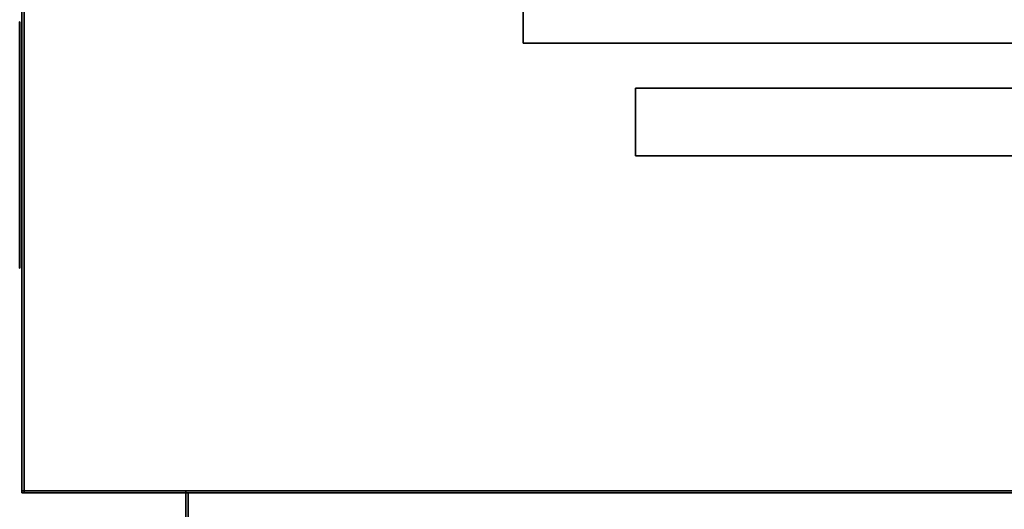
# Model space of a CAD drawing. Extents: x -4.6 to 32.5, y -2.8 to 24.
# Tile 2 of 256: x 0 to 4.4, y -0.1 to 2.1. Entities that reach past the tile are written whole.
import ezdxf

# ---------------------------------------------------------------- set-up
doc = ezdxf.new("R2010")
doc.units = 0

# ---------------------------------------------------------------- blocks, each defined once
blk = doc.blocks.new('Box-be300514-5f88-4fb0-88c5-2a2d2a6ac150')
at = {"color": 253, "linetype": 'Continuous', "true_color": 0xa0a0a0, "transparency": 33554687}
mesh = blk.add_polyface(dxfattribs=at)
corners = [(0, 0, 45.99), (10.91, 0, 45.99), (10.91, 24, 45.99), (0, 24, 45.99), (0, 0, 46), (10.91, 0, 46), (10.91, 24, 46), (0, 24, 46)]
mesh.append_faces([[corners[k] for k in face] for face in [(0, 1, 2, 3), (4, 5, 6, 7), (0, 1, 5, 4), (1, 2, 6, 5), (2, 3, 7, 6), (3, 0, 4, 7)]], dxfattribs={"color": 253})
blk = doc.blocks.new('Box-b5aaab5f-acc6-4b4d-8d09-dd513de3d442')
at = {"color": 253, "linetype": 'Continuous', "true_color": 0xa0a0a0, "transparency": 33554687}
mesh = blk.add_polyface(dxfattribs=at)
corners = [(0, 0), (32.5, 0), (32.5, 24), (0, 24), (0, 0, 0.01), (32.5, 0, 0.01), (32.5, 24, 0.01), (0, 24, 0.01)]
mesh.append_faces([[corners[k] for k in face] for face in [(0, 1, 2, 3), (4, 5, 6, 7), (0, 1, 5, 4), (1, 2, 6, 5), (2, 3, 7, 6), (3, 0, 4, 7)]], dxfattribs={"color": 253})
blk = doc.blocks.new('Box-729c95fe-81ac-4ffe-bc8a-76b15f2898c8')
at = {"color": 253, "linetype": 'Continuous', "true_color": 0xa0a0a0, "transparency": 33554687}
mesh = blk.add_polyface(dxfattribs=at)
corners = [(0, 0), (0.01, 0), (0.01, 24), (0, 24), (0, 0, 46), (0.01, 0, 46), (0.01, 24, 46), (0, 24, 46)]
mesh.append_faces([[corners[k] for k in face] for face in [(0, 1, 2, 3), (4, 5, 6, 7), (0, 1, 5, 4), (1, 2, 6, 5), (2, 3, 7, 6), (3, 0, 4, 7)]], dxfattribs={"color": 253})
blk = doc.blocks.new('Box-09fa70e4-ee90-4c30-adb7-9ead15a2dc3a')
at = {"color": 253, "linetype": 'Continuous', "true_color": 0xa0a0a0, "transparency": 33554687}
mesh = blk.add_polyface(dxfattribs=at)
corners = [(0.73, 0), (31.77, 0), (31.77, 0.01), (0.73, 0.01), (0.73, 0, 20.625), (31.77, 0, 20.625), (31.77, 0.01, 20.625), (0.73, 0.01, 20.625)]
mesh.append_faces([[corners[k] for k in face] for face in [(0, 1, 2, 3), (4, 5, 6, 7), (0, 1, 5, 4), (1, 2, 6, 5), (2, 3, 7, 6), (3, 0, 4, 7)]], dxfattribs={"color": 253})
blk = doc.blocks.new('Box-ccc00f31-3208-4ced-9401-8cda3839b28e')
at = {"color": 253, "linetype": 'Continuous', "true_color": 0xa0a0a0, "transparency": 33554687}
mesh = blk.add_polyface(dxfattribs=at)
corners = [(0, 0), (0.73, 0), (0.73, 0.01), (0, 0.01), (0, 0, 46), (0.73, 0, 46), (0.73, 0.01, 46), (0, 0.01, 46)]
mesh.append_faces([[corners[k] for k in face] for face in [(0, 1, 2, 3), (4, 5, 6, 7), (0, 1, 5, 4), (1, 2, 6, 5), (2, 3, 7, 6), (3, 0, 4, 7)]], dxfattribs={"color": 253})
blk = doc.blocks.new('Box-af7b1185-ef5c-4867-87e8-ece00d4e1496')
at = {"color": 253, "linetype": 'Continuous', "true_color": 0xa0a0a0, "transparency": 33554687}
mesh = blk.add_polyface(dxfattribs=at)
corners = [(0.73, 0, 45.375), (31.77, 0, 45.375), (31.77, 0.01, 45.375), (0.73, 0.01, 45.375), (0.73, 0, 46), (31.77, 0, 46), (31.77, 0.01, 46), (0.73, 0.01, 46)]
mesh.append_faces([[corners[k] for k in face] for face in [(0, 1, 2, 3), (4, 5, 6, 7), (0, 1, 5, 4), (1, 2, 6, 5), (2, 3, 7, 6), (3, 0, 4, 7)]], dxfattribs={"color": 253})
blk = doc.blocks.new('ForwardOpening-2bcea358-c330-48a0-a860-faed0082aaf2')
at = {"linetype": 'Continuous', "transparency": 33554687}
for name in ['Box-ccc00f31-3208-4ced-9401-8cda3839b28e', 'Box-09fa70e4-ee90-4c30-adb7-9ead15a2dc3a', 'Box-af7b1185-ef5c-4867-87e8-ece00d4e1496']:
    blk.add_blockref(name, (0, 0), dxfattribs=at)
blk = doc.blocks.new('UpwardOpening-dfb82bfa-7b68-4133-81d2-198d9e8b489a')
at = {"linetype": 'Continuous', "transparency": 33554687}
blk.add_blockref('Box-be300514-5f88-4fb0-88c5-2a2d2a6ac150', (0, 0), dxfattribs=at)
blk = doc.blocks.new('8c25e203-b31c-4eef-afcb-4b63fa59055c')
at = {"linetype": 'Continuous', "transparency": 33554687}
for name in ['Box-be300514-5f88-4fb0-88c5-2a2d2a6ac150', 'Box-b5aaab5f-acc6-4b4d-8d09-dd513de3d442', 'Box-729c95fe-81ac-4ffe-bc8a-76b15f2898c8', 'UpwardOpening-dfb82bfa-7b68-4133-81d2-198d9e8b489a', 'ForwardOpening-2bcea358-c330-48a0-a860-faed0082aaf2']:
    blk.add_blockref(name, (0, 0), dxfattribs=at)
blk = doc.blocks.new('CoilBox-6331a49c-a3b2-4af6-b0e9-f2fec0f42583')
at = {"color": 251, "linetype": 'Continuous', "true_color": 0x5b5b5b, "transparency": 33554687}
mesh = blk.add_polyface(dxfattribs=at)
corners = [(0, 0), (28.04, 0), (28.04, 2), (0, 2), (0, 0, 24.51), (28.04, 0, 24.51), (28.04, 2, 24.51), (0, 2, 24.51)]
mesh.append_faces([[corners[k] for k in face] for face in [(0, 1, 2, 3), (4, 5, 6, 7), (0, 1, 5, 4), (1, 2, 6, 5), (2, 3, 7, 6), (3, 0, 4, 7)]], dxfattribs={"color": 251})
blk = doc.blocks.new('CoilBoxFace-28518201-9e6f-4d53-a475-3ab8f55e9694')
at = {"color": 30, "linetype": 'Continuous', "true_color": 0xff7f00, "transparency": 33554687}
mesh = blk.add_polyface(dxfattribs=at)
corners = [(0, 0), (27.04, 0), (27.04, 0.3), (0, 0.3), (0, 0, 0.2976), (27.04, 0, 0.2976), (27.04, 0.3, 0.2976), (0, 0.3, 0.2976)]
mesh.append_faces([[corners[k] for k in face] for face in [(0, 1, 2, 3), (4, 5, 6, 7), (0, 1, 5, 4), (1, 2, 6, 5), (2, 3, 7, 6), (3, 0, 4, 7)]], dxfattribs={"color": 30})
blk = doc.blocks.new('c7f1d276-cce6-4fc3-aceb-3e0e1e96b418')
at = {"linetype": 'Continuous', "transparency": 33554687}
for name, p in [('CoilBox-6331a49c-a3b2-4af6-b0e9-f2fec0f42583', (0, 0)), ('CoilBoxFace-28518201-9e6f-4d53-a475-3ab8f55e9694', (0.5, -0.5, 0.5)), ('CoilBoxFace-28518201-9e6f-4d53-a475-3ab8f55e9694', (0.5, -0.5, 1.0952)), ('CoilBoxFace-28518201-9e6f-4d53-a475-3ab8f55e9694', (0.5, -0.5, 1.6904)), ('CoilBoxFace-28518201-9e6f-4d53-a475-3ab8f55e9694', (0.5, -0.5, 2.2856)), ('CoilBoxFace-28518201-9e6f-4d53-a475-3ab8f55e9694', (0.5, -0.5, 2.8808)), ('CoilBoxFace-28518201-9e6f-4d53-a475-3ab8f55e9694', (0.5, -0.5, 3.4759)), ('CoilBoxFace-28518201-9e6f-4d53-a475-3ab8f55e9694', (0.5, -0.5, 4.0711)), ('CoilBoxFace-28518201-9e6f-4d53-a475-3ab8f55e9694', (0.5, -0.5, 4.6663)), ('CoilBoxFace-28518201-9e6f-4d53-a475-3ab8f55e9694', (0.5, -0.5, 5.2615)), ('CoilBoxFace-28518201-9e6f-4d53-a475-3ab8f55e9694', (0.5, -0.5, 5.8567)), ('CoilBoxFace-28518201-9e6f-4d53-a475-3ab8f55e9694', (0.5, -0.5, 6.4519)), ('CoilBoxFace-28518201-9e6f-4d53-a475-3ab8f55e9694', (0.5, -0.5, 7.0471)), ('CoilBoxFace-28518201-9e6f-4d53-a475-3ab8f55e9694', (0.5, -0.5, 7.6423)), ('CoilBoxFace-28518201-9e6f-4d53-a475-3ab8f55e9694', (0.5, -0.5, 8.2375)), ('CoilBoxFace-28518201-9e6f-4d53-a475-3ab8f55e9694', (0.5, -0.5, 8.8327)), ('CoilBoxFace-28518201-9e6f-4d53-a475-3ab8f55e9694', (0.5, -0.5, 9.4278)), ('CoilBoxFace-28518201-9e6f-4d53-a475-3ab8f55e9694', (0.5, -0.5, 10.023)), ('CoilBoxFace-28518201-9e6f-4d53-a475-3ab8f55e9694', (0.5, -0.5, 10.6182)), ('CoilBoxFace-28518201-9e6f-4d53-a475-3ab8f55e9694', (0.5, -0.5, 11.2134)), ('CoilBoxFace-28518201-9e6f-4d53-a475-3ab8f55e9694', (0.5, -0.5, 11.8086)), ('CoilBoxFace-28518201-9e6f-4d53-a475-3ab8f55e9694', (0.5, -0.5, 12.4038)), ('CoilBoxFace-28518201-9e6f-4d53-a475-3ab8f55e9694', (0.5, -0.5, 12.999)), ('CoilBoxFace-28518201-9e6f-4d53-a475-3ab8f55e9694', (0.5, -0.5, 13.5942)), ('CoilBoxFace-28518201-9e6f-4d53-a475-3ab8f55e9694', (0.5, -0.5, 14.1894)), ('CoilBoxFace-28518201-9e6f-4d53-a475-3ab8f55e9694', (0.5, -0.5, 14.7846)), ('CoilBoxFace-28518201-9e6f-4d53-a475-3ab8f55e9694', (0.5, -0.5, 15.3797)), ('CoilBoxFace-28518201-9e6f-4d53-a475-3ab8f55e9694', (0.5, -0.5, 15.9749)), ('CoilBoxFace-28518201-9e6f-4d53-a475-3ab8f55e9694', (0.5, -0.5, 16.5701)), ('CoilBoxFace-28518201-9e6f-4d53-a475-3ab8f55e9694', (0.5, -0.5, 17.1653)), ('CoilBoxFace-28518201-9e6f-4d53-a475-3ab8f55e9694', (0.5, -0.5, 17.7605)), ('CoilBoxFace-28518201-9e6f-4d53-a475-3ab8f55e9694', (0.5, -0.5, 18.3557)), ('CoilBoxFace-28518201-9e6f-4d53-a475-3ab8f55e9694', (0.5, -0.5, 18.9509)), ('CoilBoxFace-28518201-9e6f-4d53-a475-3ab8f55e9694', (0.5, -0.5, 19.5461)), ('CoilBoxFace-28518201-9e6f-4d53-a475-3ab8f55e9694', (0.5, -0.5, 20.1413)), ('CoilBoxFace-28518201-9e6f-4d53-a475-3ab8f55e9694', (0.5, -0.5, 20.7365)), ('CoilBoxFace-28518201-9e6f-4d53-a475-3ab8f55e9694', (0.5, -0.5, 21.3316)), ('CoilBoxFace-28518201-9e6f-4d53-a475-3ab8f55e9694', (0.5, -0.5, 21.9268)), ('CoilBoxFace-28518201-9e6f-4d53-a475-3ab8f55e9694', (0.5, -0.5, 22.522)), ('CoilBoxFace-28518201-9e6f-4d53-a475-3ab8f55e9694', (0.5, -0.5, 23.1172)), ('CoilBoxFace-28518201-9e6f-4d53-a475-3ab8f55e9694', (0.5, -0.5, 23.7124))]:
    blk.add_blockref(name, p, dxfattribs=at)
blk = doc.blocks.new('206_1_61b47e68-d6d9-47db-a695-5077033197855e18bbc0-e169-4c3b-a9e7-0ea3d4783017')
at = {"color": 0, "linetype": 'BYBLOCK', "lineweight": -2, "transparency": 33554687}
mesh = blk.add_polyface(dxfattribs=at)
corners = [(0.4938, -0.0782), (0.5, 0), (0.5, 0, 1), (0.4938, -0.0782, 1), (0.4755, -0.1545, 1), (0.4755, -0.1545), (0.4455, -0.227), (0.4455, -0.227, 1), (0.4045, -0.2939), (0.4045, -0.2939, 1), (0.3536, -0.3536, 1), (0.3536, -0.3536), (0.2939, -0.4045), (0.2939, -0.4045, 1), (0.227, -0.4455, 1), (0.227, -0.4455), (0.1545, -0.4755), (0.1545, -0.4755, 1), (0.0782, -0.4938), (0.0782, -0.4938, 1), (0, -0.5, 1), (0, -0.5), (-0.0782, -0.4938), (-0.0782, -0.4938, 1), (-0.1545, -0.4755, 1), (-0.1545, -0.4755), (-0.227, -0.4455), (-0.227, -0.4455, 1), (-0.2939, -0.4045), (-0.2939, -0.4045, 1), (-0.3536, -0.3536, 1), (-0.3536, -0.3536), (-0.4045, -0.2939), (-0.4045, -0.2939, 1), (-0.4455, -0.227, 1), (-0.4455, -0.227), (-0.4755, -0.1545), (-0.4755, -0.1545, 1), (-0.4938, -0.0782), (-0.4938, -0.0782, 1), (-0.4938, 0.0782, 1), (-0.4755, 0.1545, 1), (-0.4755, 0.1545), (-0.4938, 0.0782), (-0.5, 0), (-0.5, 0, 1), (-0.4455, 0.227), (-0.4455, 0.227, 1), (-0.4045, 0.2939), (-0.4045, 0.2939, 1), (-0.3536, 0.3536, 1), (-0.3536, 0.3536), (-0.2939, 0.4045), (-0.2939, 0.4045, 1), (-0.227, 0.4455, 1), (-0.227, 0.4455), (-0.1545, 0.4755), (-0.1545, 0.4755, 1), (-0.0782, 0.4938), (-0.0782, 0.4938, 1), (0, 0.5, 1), (0, 0.5), (0.0782, 0.4938), (0.0782, 0.4938, 1), (0.1545, 0.4755, 1), (0.1545, 0.4755), (0.227, 0.4455), (0.227, 0.4455, 1), (0.2939, 0.4045), (0.2939, 0.4045, 1), (0.3536, 0.3536, 1), (0.3536, 0.3536), (0.4045, 0.2939), (0.4045, 0.2939, 1), (0.4455, 0.227, 1), (0.4455, 0.227), (0.4755, 0.1545), (0.4755, 0.1545, 1), (0.4938, 0.0782), (0.4938, 0.0782, 1), (0.5, 0, 1), (0.5, 0)]
mesh.append_faces([[corners[k] for k in face] for face in [(0, 2, 3, 0), (3, 5, 0, 3), (6, 4, 7, 6), (8, 7, 9, 8), (9, 11, 8, 9), (12, 10, 13, 12), (13, 15, 12, 13), (16, 14, 17, 16), (18, 17, 19, 18), (19, 21, 18, 19), (22, 20, 23, 22), (23, 25, 22, 23), (26, 24, 27, 26), (28, 27, 29, 28), (29, 31, 28, 29), (32, 30, 33, 32), (33, 35, 32, 33), (36, 34, 37, 36), (38, 37, 39, 38), (40, 42, 43, 40), (43, 45, 40, 43), (44, 39, 45, 44), (46, 41, 47, 46), (48, 47, 49, 48), (49, 51, 48, 49), (52, 50, 53, 52), (53, 55, 52, 53), (56, 54, 57, 56), (58, 57, 59, 58), (59, 61, 58, 59), (62, 60, 63, 62), (63, 65, 62, 63), (66, 64, 67, 66), (68, 67, 69, 68), (69, 71, 68, 69), (72, 70, 73, 72), (73, 75, 72, 73), (76, 74, 77, 76), (78, 77, 79, 78), (79, 81, 78, 79)]], dxfattribs={"vtx0": -1, "color": 0})
mesh.append_faces([[corners[k] for k in face] for face in [(0, 1, 2, 0), (3, 4, 5, 3), (6, 5, 4, 6), (8, 6, 7, 8), (9, 10, 11, 9), (12, 11, 10, 12), (13, 14, 15, 13), (16, 15, 14, 16), (18, 16, 17, 18), (19, 20, 21, 19), (22, 21, 20, 22), (23, 24, 25, 23), (26, 25, 24, 26), (28, 26, 27, 28), (29, 30, 31, 29), (32, 31, 30, 32), (33, 34, 35, 33), (36, 35, 34, 36), (38, 36, 37, 38), (40, 41, 42, 40), (43, 44, 45, 43), (44, 38, 39, 44), (46, 42, 41, 46), (48, 46, 47, 48), (49, 50, 51, 49), (52, 51, 50, 52), (53, 54, 55, 53), (56, 55, 54, 56), (58, 56, 57, 58), (59, 60, 61, 59), (62, 61, 60, 62), (63, 64, 65, 63), (66, 65, 64, 66), (68, 66, 67, 68), (69, 70, 71, 69), (72, 71, 70, 72), (73, 74, 75, 73), (76, 75, 74, 76), (78, 76, 77, 78), (79, 80, 81, 79)]], dxfattribs={"vtx2": -1, "color": 0})
mesh = blk.add_polyface(dxfattribs=at)
corners = [(0.4938, -0.0782, 1), (0.5, 0, 1), (0.4938, 0.0782, 1), (0.4755, -0.1545, 1), (0.4455, -0.227, 1), (0.4045, -0.2939, 1), (0.3536, -0.3536, 1), (0.2939, -0.4045, 1), (0.227, -0.4455, 1), (0.1545, -0.4755, 1), (0.0782, -0.4938, 1), (0, -0.5, 1), (-0.0782, -0.4938, 1), (-0.1545, -0.4755, 1), (-0.227, -0.4455, 1), (-0.2939, -0.4045, 1), (-0.3536, -0.3536, 1), (-0.4045, -0.2939, 1), (-0.4455, -0.227, 1), (-0.4755, -0.1545, 1), (-0.4938, -0.0782, 1), (-0.5, 0, 1), (-0.4938, 0.0782, 1), (-0.4755, 0.1545, 1), (-0.4455, 0.227, 1), (-0.4045, 0.2939, 1), (-0.3536, 0.3536, 1), (-0.2939, 0.4045, 1), (-0.227, 0.4455, 1), (-0.1545, 0.4755, 1), (-0.0782, 0.4938, 1), (0, 0.5, 1), (0.0782, 0.4938, 1), (0.1545, 0.4755, 1), (0.227, 0.4455, 1), (0.2939, 0.4045, 1), (0.3536, 0.3536, 1), (0.4045, 0.2939, 1), (0.4455, 0.227, 1), (0.4755, 0.1545, 1)]
mesh.append_faces([[corners[k] for k in face] for face in [(39, 38, 2, 39)]], dxfattribs={"vtx1": -1, "color": 0})
mesh.append_faces([[corners[k] for k in face] for face in [(3, 0, 2, 3), (4, 3, 2, 4), (5, 4, 2, 5), (6, 5, 2, 6), (7, 6, 2, 7), (8, 7, 2, 8), (9, 8, 2, 9), (10, 9, 2, 10), (11, 10, 2, 11), (12, 11, 2, 12), (13, 12, 2, 13), (14, 13, 2, 14), (15, 14, 2, 15), (16, 15, 2, 16), (17, 16, 2, 17), (18, 17, 2, 18), (19, 18, 2, 19), (20, 19, 2, 20), (21, 20, 2, 21), (22, 21, 2, 22), (23, 22, 2, 23), (24, 23, 2, 24), (25, 24, 2, 25), (26, 25, 2, 26), (27, 26, 2, 27), (28, 27, 2, 28), (29, 28, 2, 29), (30, 29, 2, 30), (31, 30, 2, 31), (32, 31, 2, 32), (33, 32, 2, 33), (34, 33, 2, 34), (35, 34, 2, 35), (36, 35, 2, 36), (37, 36, 2, 37), (38, 37, 2, 38)]], dxfattribs={"vtx1": -1, "vtx2": -1, "color": 0})
mesh.append_faces([[corners[k] for k in face] for face in [(0, 1, 2, 0)]], dxfattribs={"vtx2": -1, "color": 0})
mesh = blk.add_polyface(dxfattribs=at)
corners = [(0.4938, -0.0782), (0.4755, -0.1545), (0.4455, -0.227), (0.4045, -0.2939), (0.3536, -0.3536), (0.2939, -0.4045), (0.227, -0.4455), (0.1545, -0.4755), (0.0782, -0.4938), (0, -0.5), (-0.0782, -0.4938), (-0.1545, -0.4755), (-0.227, -0.4455), (-0.2939, -0.4045), (-0.3536, -0.3536), (-0.4045, -0.2939), (-0.4455, -0.227), (-0.4755, -0.1545), (-0.4938, -0.0782), (-0.5, 0), (-0.4938, 0.0782), (-0.4755, 0.1545), (-0.4455, 0.227), (-0.4045, 0.2939), (-0.3536, 0.3536), (-0.2939, 0.4045), (-0.227, 0.4455), (-0.1545, 0.4755), (-0.0782, 0.4938), (0, 0.5), (0.0782, 0.4938), (0.1545, 0.4755), (0.227, 0.4455), (0.2939, 0.4045), (0.3536, 0.3536), (0.4045, 0.2939), (0.4455, 0.227), (0.4755, 0.1545), (0.4938, 0.0782), (0.5, 0)]
mesh.append_faces([[corners[k] for k in face] for face in [(0, 38, 39, 0)]], dxfattribs={"vtx0": -1, "color": 0})
mesh.append_faces([[corners[k] for k in face] for face in [(0, 2, 3, 0), (0, 3, 4, 0), (0, 4, 5, 0), (0, 5, 6, 0), (0, 6, 7, 0), (0, 7, 8, 0), (0, 8, 9, 0), (0, 9, 10, 0), (0, 10, 11, 0), (0, 11, 12, 0), (0, 12, 13, 0), (0, 13, 14, 0), (0, 14, 15, 0), (0, 15, 16, 0), (0, 16, 17, 0), (0, 17, 18, 0), (0, 18, 19, 0), (0, 19, 20, 0), (0, 20, 21, 0), (0, 21, 22, 0), (0, 22, 23, 0), (0, 23, 24, 0), (0, 24, 25, 0), (0, 25, 26, 0), (0, 26, 27, 0), (0, 27, 28, 0), (0, 28, 29, 0), (0, 29, 30, 0), (0, 30, 31, 0), (0, 31, 32, 0), (0, 32, 33, 0), (0, 33, 34, 0), (0, 34, 35, 0), (0, 35, 36, 0), (0, 36, 37, 0), (0, 37, 38, 0)]], dxfattribs={"vtx0": -1, "vtx2": -1, "color": 0})
mesh.append_faces([[corners[k] for k in face] for face in [(0, 1, 2, 0)]], dxfattribs={"vtx2": -1, "color": 0})
blk = doc.blocks.new('62c0ddea-0324-4c34-92f6-0be7d5bbae50')
at = {"color": 0, "transparency": 33554687, "extrusion": (1, 0, 0), "rotation": 540}
blk.add_blockref('206_1_61b47e68-d6d9-47db-a695-5077033197855e18bbc0-e169-4c3b-a9e7-0ea3d4783017', (0, 0), dxfattribs=at)
blk = doc.blocks.new('Box-843f5280-d281-4a88-ba6c-291c562c11e2')
at = {"color": 253, "linetype": 'Continuous', "true_color": 0xa0a0a0, "transparency": 33554687}
mesh = blk.add_polyface(dxfattribs=at)
corners = [(0, 0), (31.04, 0), (31.04, 2), (0, 2), (0, 0, 0.01), (31.04, 0, 0.01), (31.04, 2, 0.01), (0, 2, 0.01)]
mesh.append_faces([[corners[k] for k in face] for face in [(0, 1, 2, 3), (4, 5, 6, 7), (0, 1, 5, 4), (1, 2, 6, 5), (2, 3, 7, 6), (3, 0, 4, 7)]], dxfattribs={"color": 253})
blk = doc.blocks.new('Box-2dbcffea-489f-490a-9c1f-32ccd0c86243')
at = {"color": 253, "linetype": 'Continuous', "true_color": 0xa0a0a0, "transparency": 33554687}
mesh = blk.add_polyface(dxfattribs=at)
corners = [(0, 0), (31.04, 0), (31.04, 2), (0, 2), (0, 0, 0.01), (31.04, 0, 0.01), (31.04, 2, 0.01), (0, 2, 0.01)]
mesh.append_faces([[corners[k] for k in face] for face in [(0, 1, 2, 3), (4, 5, 6, 7), (0, 1, 5, 4), (1, 2, 6, 5), (2, 3, 7, 6), (3, 0, 4, 7)]], dxfattribs={"color": 253})
blk = doc.blocks.new('Box-4c02b59c-ccb4-41fa-bce6-3a8742a48a2b')
at = {"color": 253, "linetype": 'Continuous', "true_color": 0xa0a0a0, "transparency": 33554687}
mesh = blk.add_polyface(dxfattribs=at)
corners = [(0, 0), (0.01, 0), (0.01, 2), (0, 2), (0, 0, 24.75), (0.01, 0, 24.75), (0.01, 2, 24.75), (0, 2, 24.75)]
mesh.append_faces([[corners[k] for k in face] for face in [(0, 1, 2, 3), (4, 5, 6, 7), (0, 1, 5, 4), (1, 2, 6, 5), (2, 3, 7, 6), (3, 0, 4, 7)]], dxfattribs={"color": 253})
blk = doc.blocks.new('27d21048-d60e-4a67-9dc3-3e213d600d8e')
at = {"linetype": 'Continuous', "transparency": 33554687}
for name, p in [('Box-843f5280-d281-4a88-ba6c-291c562c11e2', (0, 0)), ('Box-2dbcffea-489f-490a-9c1f-32ccd0c86243', (0, 0, 24.74)), ('Box-4c02b59c-ccb4-41fa-bce6-3a8742a48a2b', (0, 0))]:
    blk.add_blockref(name, p, dxfattribs=at)
blk = doc.blocks.new('ca9dd54b-1955-4297-b1ac-dbcdc17be144')
at = {"linetype": 'Continuous', "transparency": 33554687}
for name, p in [('8c25e203-b31c-4eef-afcb-4b63fa59055c', (0, 0)), ('c7f1d276-cce6-4fc3-aceb-3e0e1e96b418', (2.23, 2, 19.96)), ('27d21048-d60e-4a67-9dc3-3e213d600d8e', (0.73, -2, 20.625))]:
    blk.add_blockref(name, p, dxfattribs=at)
at = {"color": 172, "linetype": 'Continuous', "true_color": 0x0000e0, "transparency": 33554687, "xscale": 0.001, "yscale": 0.75, "zscale": 0.75, "rotation": 180}
blk.add_blockref('62c0ddea-0324-4c34-92f6-0be7d5bbae50', (-0.01, 1.72, 19.63), dxfattribs=at)
at = {"color": 32, "linetype": 'Continuous', "true_color": 0xcc6600, "transparency": 33554687, "xscale": 0.001, "rotation": 180}
for p in [(-0.01, 1.5, 2.5), (-0.01, 1.5, 15.5)]:
    blk.add_blockref('62c0ddea-0324-4c34-92f6-0be7d5bbae50', p, dxfattribs=at)

msp = doc.modelspace()

# ---------------------------------------------------------------- block references
at = {"transparency": 33554687}
msp.add_blockref('ca9dd54b-1955-4297-b1ac-dbcdc17be144', (0, 0), dxfattribs=at)

doc.saveas('drawing.dxf')
